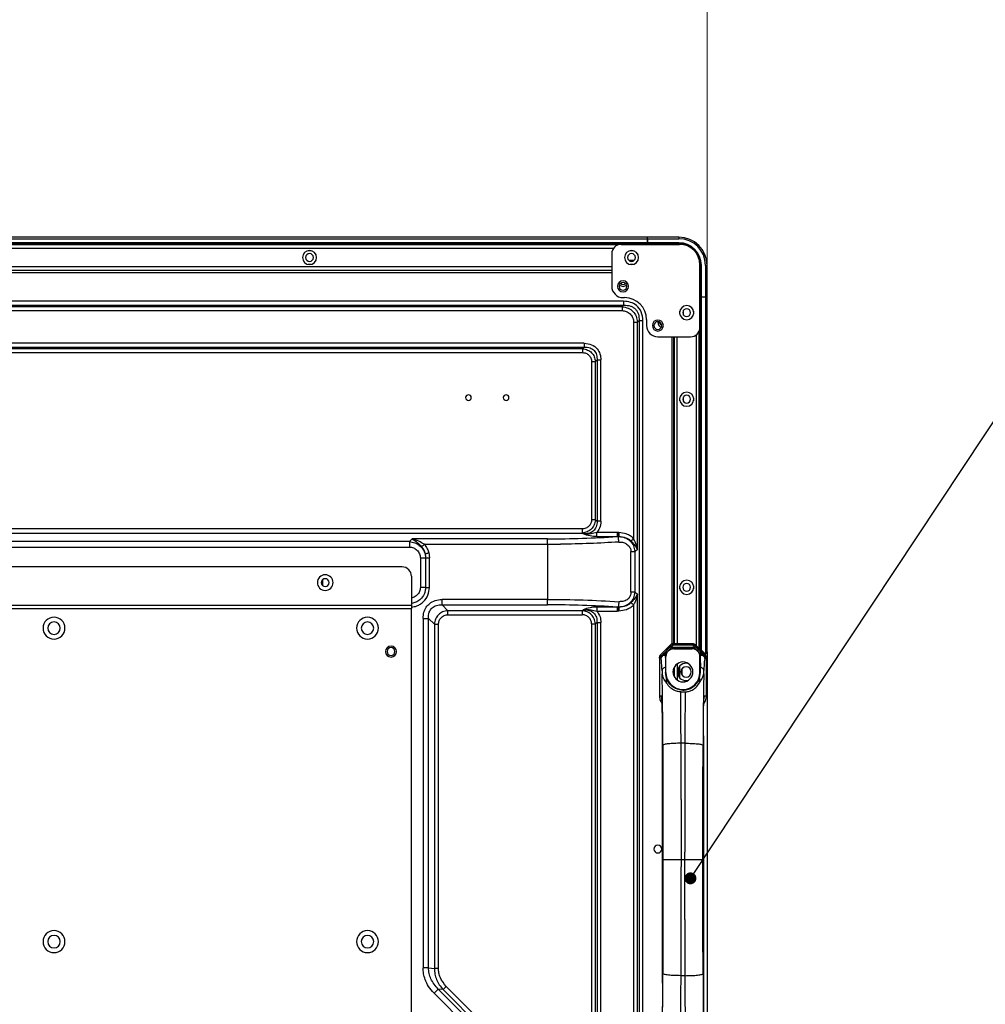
# Model space of a CAD drawing. Header units: millimetres. Extents: x 0 to 1118, y 0 to 864.
# Tile 66 of 254: x 926 to 987, y 432 to 495. Entities that reach past the tile are written whole.
import ezdxf

# ---------------------------------------------------------------- set-up
doc = ezdxf.new("R2010")
doc.units = ezdxf.units.MM
doc.styles.add('SLDTEXTSTYLE0', font='TXT', dxfattribs={"width": 0.75})
doc.dimstyles.new('SLDDIMSTYLE0', dxfattribs={"dimtxt": 4.7625, "dimasz": 3.556, "dimexe": 0, "dimexo": 0.0625, "dimgap": 1.190625, "dimtad": 1, "dimdec": 1, "dimlfac": 5, "dimrnd": 1e-09, "dimzin": 12, "dimdsep": 46, "dimtxsty": 'SLDTEXTSTYLE0', "dimsah": 1, "dimcen": 0.09, "dimadec": 0, "dimazin": 3, "dimtfac": 1, "dimtdec": 1, "dimtofl": 0, "dimtmove": 0, "dimatfit": 3, "dimfxl": 1, "dimfrac": 2, "dimtolj": 1, "dimtzin": 12, "dimarcsym": 0})
doc.dimstyles.new('SLDDIMSTYLE3', dxfattribs={"dimtxt": 0.18, "dimasz": 0.762, "dimexe": 0, "dimexo": 0.0625, "dimgap": 0, "dimtad": 0, "dimtih": 1, "dimtoh": 1, "dimdec": 0, "dimrnd": 1e-09, "dimzin": 0, "dimdsep": 46, "dimtxsty": 'Standard', "dimblk1": 'DOT', "dimblk2": 'DOT', "dimsah": 1, "dimcen": 0.09, "dimadec": 0, "dimazin": 0, "dimtfac": 0.762, "dimtdec": 0, "dimtofl": 0, "dimtmove": 0, "dimatfit": 3, "dimldrblk": 'DOT', "dimfxl": 1, "dimfrac": 2, "dimtolj": 1, "dimtzin": 0, "dimarcsym": 0})

# ---------------------------------------------------------------- blocks, each defined once
blk = doc.blocks.new('_D_15')
at = {"color": 7, "linetype": 'Continuous', "lineweight": 0}
for p, q in [((884.089, 449.757), (884.089, 498.197)), ((969.449, 478.377), (969.449, 498.197)), ((969.449, 497.197), (884.089, 497.197))]:
    blk.add_line(p, q, dxfattribs=at)
at = {"color": 7, "linetype": 'Continuous', "lineweight": 18}
for points in [[(884.089, 497.197), (887.645, 496.816), (887.645, 497.578)], [(969.449, 497.197), (965.893, 497.578), (965.893, 496.816)]]:
    blk.add_solid(points, dxfattribs=at)
at = {"color": 7, "linetype": 'Continuous', "lineweight": 18, "insert": (918.913, 503.336), "char_height": 4.7625, "attachment_point": 1, "style": 'SLDTEXTSTYLE0'}
blk.add_mtext('426.8', dxfattribs=at)
blk = doc.blocks.new('_Dot')
at = {"color": 0, "linetype": 'ByBlock', "lineweight": -2}
blk.add_line((-0.5, 0), (-1, 0), dxfattribs=at)
at = {"color": 0, "linetype": 'ByBlock', "const_width": 0.5}
blk.add_lwpolyline([(-0.25, 0, 1), (0.25, 0, 1)], format="xyb", close=True, dxfattribs=at)

msp = doc.modelspace()

# ---------------------------------------------------------------- linework, layer by layer
at = {"color": 7, "linetype": 'Continuous', "lineweight": 25}
for p, q in [((965.629, 481.197), (722.549, 481.197)), ((965.629, 481.197), (965.629, 481.097)), ((967.649, 481.197), (965.649, 481.197)), ((965.649, 481.097), (965.649, 481.197)), ((967.649, 481.197), (967.649, 481.097)), ((722.549, 481.097), (965.629, 481.097)), ((965.629, 480.834), (722.549, 480.834)), ((722.549, 480.797), (965.629, 480.797)), ((963.754, 480.697), (724.425, 480.697)), ((963.969, 480.737), (967.689, 480.737)), ((965.629, 481.097), (965.629, 480.834)), ((965.629, 480.737), (965.629, 480.797)), ((965.649, 480.757), (965.629, 480.757)), ((965.649, 481.097), (965.649, 480.837)), ((965.649, 481.097), (967.649, 481.097)), ((967.649, 480.837), (965.649, 480.837)), ((965.649, 480.797), (965.649, 480.837)), ((965.649, 480.797), (967.649, 480.797)), ((965.649, 480.797), (965.649, 480.737)), ((967.649, 480.837), (967.649, 480.797)), ((963.369, 480.137), (963.369, 478.057)), ((968.989, 475.437), (968.989, 479.437)), ((969.049, 479.397), (969.049, 477.397)), ((969.049, 479.397), (969.089, 479.397)), ((969.089, 477.397), (969.089, 479.397)), ((969.349, 479.397), (969.349, 477.397)), ((969.349, 479.397), (969.449, 479.397)), ((969.449, 477.397), (969.449, 479.397)), ((724.809, 479.097), (963.369, 479.097)), ((963.369, 479.067), (724.809, 479.067)), ((964.127, 477.103), (724.052, 477.103)), ((724.052, 476.857), (964.127, 476.857)), ((964.026, 476.756), (964.127, 476.857)), ((964.089, 477.337), (964.189, 477.337)), ((964.127, 477.103), (964.127, 476.857)), ((968.989, 477.397), (969.049, 477.397)), ((968.989, 477.377), (969.049, 477.377)), ((969.009, 477.377), (969.009, 477.397)), ((969.089, 477.397), (969.049, 477.397)), ((969.049, 477.377), (969.049, 454.889)), ((969.049, 477.377), (969.089, 477.377)), ((969.089, 477.397), (969.349, 477.397)), ((969.089, 454.849), (969.089, 477.377)), ((969.349, 477.377), (969.089, 477.377)), ((969.449, 477.397), (969.349, 477.397)), ((969.349, 477.377), (969.349, 454.631)), ((969.349, 477.377), (969.449, 477.377)), ((969.449, 454.731), (969.449, 477.377)), ((964.026, 476.756), (908.236, 476.757)), ((909.348, 476.51), (964.026, 476.51)), ((964.026, 476.756), (964.026, 476.51)), ((964.763, 475.773), (965.009, 475.773)), ((964.763, 475.773), (964.763, 461.956)), ((965.11, 475.874), (965.009, 475.773)), ((965.009, 461.262), (965.009, 475.773)), ((965.11, 475.874), (965.356, 475.874)), ((965.589, 475.937), (965.589, 475.557)), ((966.313, 475.807), (966.309, 475.757)), ((966.309, 475.757), (966.429, 475.757)), ((966.429, 475.757), (966.43, 475.775)), ((968.949, 454.933), (968.949, 475.221)), ((961.611, 474.423), (913.618, 474.423)), ((961.611, 474.423), (961.611, 474.177)), ((966.309, 474.837), (968.389, 474.837)), ((967.319, 455.254), (967.319, 474.837)), ((967.349, 474.837), (967.349, 455.254)), ((913.618, 474.177), (961.611, 474.177)), ((961.51, 474.076), (913.793, 474.076)), ((913.793, 473.83), (961.51, 473.83)), ((961.51, 474.076), (961.611, 474.177)), ((961.51, 474.076), (961.51, 473.83)), ((962.083, 473.257), (962.329, 473.257)), ((962.083, 473.257), (962.083, 463.157)), ((962.43, 473.358), (962.329, 473.257)), ((962.329, 463.157), (962.329, 473.257)), ((962.43, 473.358), (962.676, 473.358)), ((962.43, 473.358), (962.43, 463.074)), ((962.676, 463.074), (962.676, 473.358)), ((962.329, 463.157), (962.083, 463.157)), ((962.329, 463.157), (962.43, 463.074)), ((962.676, 463.074), (962.43, 463.074)), ((961.474, 462.58), (924.272, 462.58)), ((961.474, 462.58), (961.474, 462.321)), ((962.41, 462.09), (962.41, 462.349)), ((963.719, 462.349), (962.41, 462.349)), ((963.775, 462.349), (963.719, 462.349)), ((950.466, 461.772), (923.526, 461.772)), ((924.272, 462.321), (961.474, 462.321)), ((950.466, 461.772), (950.639, 461.945)), ((950.466, 461.772), (950.466, 461.426)), ((959.277, 461.945), (950.639, 461.945)), ((961.544, 462.263), (961.474, 462.321)), ((962.41, 462.09), (963.719, 462.09)), ((910.729, 461.426), (950.466, 461.426)), ((951.413, 461.599), (959.277, 461.599)), ((959.277, 461.599), (959.277, 458.088)), ((964.59, 458.544), (964.59, 461.143)), ((964.59, 461.143), (964.865, 461.143)), ((965.009, 461.262), (964.865, 461.143)), ((964.865, 458.544), (964.865, 461.143)), ((951.159, 460.733), (951.487, 460.733)), ((951.159, 460.733), (951.159, 458.842)), ((951.487, 460.733), (951.487, 458.842)), ((951.487, 460.733), (951.733, 460.733)), ((951.733, 458.842), (951.733, 460.733)), ((949.989, 460.157), (900.749, 460.157)), ((944.909, 459.33), (944.909, 458.983)), ((950.589, 459.557), (950.589, 457.713)), ((951.487, 458.842), (951.159, 458.842)), ((951.487, 458.842), (951.733, 458.842)), ((952.544, 457.741), (952.544, 458.088)), ((959.277, 458.088), (952.544, 458.088)), ((964.865, 458.544), (964.59, 458.544)), ((964.865, 458.544), (965.009, 458.425)), ((965.009, 419.976), (965.009, 458.425)), ((900.149, 457.713), (950.589, 457.713)), ((900.149, 457.513), (950.589, 457.513)), ((950.589, 457.713), (950.589, 457.513)), ((950.589, 422.667), (950.589, 457.513)), ((952.544, 457.741), (952.919, 457.366)), ((952.544, 457.741), (959.277, 457.741)), ((961.474, 457.366), (952.919, 457.366)), ((952.919, 457.106), (952.919, 457.366)), ((961.474, 457.366), (961.544, 457.424)), ((961.474, 457.366), (961.474, 457.106)), ((963.719, 457.597), (962.41, 457.597)), ((962.41, 457.597), (962.41, 457.337)), ((962.41, 457.337), (963.719, 457.337)), ((963.775, 457.595), (963.719, 457.597)), ((963.775, 457.337), (963.719, 457.337)), ((964.763, 457.73), (964.763, 421.095)), ((951.332, 456.875), (951.678, 456.875)), ((951.332, 456.875), (951.332, 434.58)), ((952.053, 456.5), (951.678, 456.875)), ((951.678, 434.58), (951.678, 456.875)), ((952.919, 457.106), (961.474, 457.106)), ((952.053, 456.5), (952.053, 434.539)), ((952.053, 456.5), (952.313, 456.5)), ((952.313, 434.539), (952.313, 456.5)), ((962.083, 456.53), (962.329, 456.53)), ((962.083, 456.53), (962.083, 425.54)), ((962.43, 456.613), (962.329, 456.53)), ((962.329, 425.54), (962.329, 456.53)), ((962.43, 456.613), (962.676, 456.613)), ((962.43, 456.613), (962.43, 425.365)), ((962.676, 425.365), (962.676, 456.613)), ((967.147, 455.211), (966.46, 454.523)), ((967.137, 455.2), (966.461, 454.524)), ((967.057, 455.02), (966.715, 454.665)), ((967.014, 454.84), (967.184, 455.017)), ((967.137, 455.2), (967.164, 455.136)), ((968.635, 455.017), (967.184, 455.017)), ((967.291, 455.189), (967.264, 455.253)), ((968.534, 455.254), (967.285, 455.254)), ((968.534, 455.254), (967.285, 455.254)), ((967.291, 455.189), (968.528, 455.189)), ((967.325, 454.946), (967.325, 454.938)), ((968.493, 454.946), (967.325, 454.946)), ((967.325, 454.938), (968.493, 454.938)), ((968.493, 454.938), (968.493, 454.946)), ((968.555, 455.253), (968.528, 455.189)), ((968.635, 455.017), (968.805, 454.84)), ((968.655, 455.136), (968.682, 455.2)), ((969.359, 454.523), (968.672, 455.211)), ((969.358, 454.524), (968.682, 455.2)), ((969.104, 454.665), (968.762, 455.02)), ((969.049, 454.889), (969.049, 454.833)), ((969.279, 454.66), (969.089, 454.849)), ((966.407, 454.398), (966.492, 454.363)), ((966.407, 454.336), (966.407, 451.934)), ((966.407, 454.336), (966.407, 451.934)), ((966.544, 454.49), (966.461, 454.524)), ((966.497, 454.319), (966.52, 454.284)), ((966.757, 454.579), (966.751, 454.605)), ((966.78, 454.544), (966.757, 454.579)), ((966.834, 454.579), (966.757, 454.579)), ((966.78, 454.544), (966.805, 454.38)), ((966.78, 454.544), (966.821, 454.544)), ((966.805, 454.38), (966.806, 454.438)), ((966.821, 454.544), (966.806, 454.438)), ((966.825, 454.438), (966.806, 454.438)), ((966.825, 453.428), (966.825, 454.438)), ((966.842, 454.662), (966.909, 454.732)), ((966.842, 454.662), (966.868, 454.662)), ((968.91, 454.732), (968.977, 454.662)), ((968.951, 454.662), (968.977, 454.662)), ((969.062, 454.579), (968.985, 454.579)), ((968.993, 453.428), (968.993, 454.438)), ((969.013, 454.438), (968.993, 454.438)), ((968.998, 454.544), (969.013, 454.438)), ((968.998, 454.544), (969.039, 454.544)), ((969.013, 454.438), (969.014, 454.38)), ((969.039, 454.544), (969.014, 454.38)), ((969.062, 454.579), (969.039, 454.544)), ((969.068, 454.605), (969.062, 454.579)), ((969.358, 454.524), (969.275, 454.49)), ((969.299, 454.284), (969.322, 454.319)), ((969.327, 454.363), (969.412, 454.398)), ((969.412, 451.934), (969.412, 454.336)), ((969.412, 451.934), (969.412, 454.336)), ((969.412, 454.336), (969.412, 454.336)), ((969.449, 454.731), (969.449, 428.257)), ((966.576, 453.538), (966.582, 453.344)), ((966.798, 453.744), (966.796, 453.428)), ((967.319, 453.222), (967.319, 453.691)), ((967.349, 453.756), (967.349, 453.157)), ((967.609, 453.686), (967.609, 453.227)), ((967.849, 453.66), (967.849, 453.253)), ((968.261, 453.985), (968.109, 454.007)), ((969.023, 453.428), (969.021, 453.744)), ((969.237, 453.344), (969.243, 453.538)), ((966.86, 453.045), (966.796, 453.428)), ((966.796, 453.428), (966.825, 453.428)), ((966.871, 452.741), (966.86, 453.045)), ((968.109, 452.907), (968.261, 452.928)), ((968.959, 453.045), (968.948, 452.741)), ((968.959, 453.045), (969.023, 453.428)), ((968.993, 453.428), (969.023, 453.428)), ((967.909, 452.294), (967.909, 452.332)), ((966.407, 451.934), (966.542, 451.934)), ((967.767, 452.189), (968.052, 452.189)), ((969.277, 451.934), (969.412, 451.934)), ((968.032, 448.908), (967.787, 448.908)), ((967.796, 445.316), (967.796, 443.353)), ((967.796, 443.353), (967.796, 442.765)), ((967.796, 442.765), (967.796, 442.504)), ((967.796, 442.504), (967.796, 441.494)), ((968.023, 441.494), (968.023, 441.96)), ((967.796, 441.494), (967.796, 441.028)), ((967.796, 441.494), (968.023, 441.494)), ((968.023, 440.484), (968.023, 441.494)), ((968.023, 440.223), (968.023, 440.484)), ((968.023, 439.636), (968.023, 440.223)), ((968.023, 437.674), (968.023, 439.636)), ((951.678, 434.58), (951.332, 434.58)), ((951.678, 434.58), (952.053, 434.539)), ((952.313, 434.539), (952.053, 434.539)), ((968.032, 434.08), (967.787, 434.08)), ((952.034, 432.961), (952.3, 433.227)), ((959.277, 425.719), (952.034, 432.961)), ((952.611, 433.193), (952.3, 433.227)), ((959.543, 425.985), (952.3, 433.227)), ((960.731, 425.073), (952.611, 433.193)), ((952.612, 433.193), (952.811, 433.393)), ((952.811, 433.393), (960.931, 425.272))]:
    msp.add_line(p, q, dxfattribs=at)
at = {"color": 8, "linetype": 'Continuous', "lineweight": 25}
for p, q in [((963.969, 480.737), (724.209, 480.737)), ((967.632, 480.797), (967.632, 480.737)), ((724.689, 480.497), (963.489, 480.497)), ((943.995, 480.337), (944.184, 480.337)), ((964.535, 480.337), (964.724, 480.337)), ((963.369, 479.297), (724.809, 479.297)), ((944.184, 479.457), (943.995, 479.457)), ((964.779, 479.697), (964.479, 479.697)), ((964.724, 479.457), (964.535, 479.457)), ((968.989, 479.38), (969.049, 479.38)), ((724.809, 478.947), (963.369, 478.947)), ((967.709, 476.282), (967.709, 476.471)), ((967.949, 476.227), (967.949, 476.527)), ((968.589, 476.471), (968.589, 476.282)), ((965.11, 475.874), (965.11, 347.657)), ((965.356, 347.657), (965.356, 475.874)), ((968.749, 474.957), (968.749, 455.133)), ((968.989, 475.437), (968.989, 454.893)), ((967.199, 474.837), (967.199, 455.24)), ((967.552, 455.254), (967.55, 474.837)), ((967.709, 470.762), (967.709, 470.951)), ((967.949, 470.707), (967.949, 471.007)), ((968.589, 470.951), (968.589, 470.762)), ((967.709, 458.762), (967.709, 458.951)), ((968.589, 458.951), (968.589, 458.762)), ((966.407, 454.336), (966.407, 454.336)), ((966.715, 454.665), (966.684, 454.632)), ((969.104, 454.665), (969.135, 454.632)), ((967.552, 453.457), (967.552, 453.966)), ((967.709, 453.079), (967.709, 453.834)), ((967.552, 452.945), (967.552, 453.457)), ((966.547, 451.845), (966.542, 451.934)), ((969.277, 451.934), (969.273, 451.855))]:
    msp.add_line(p, q, dxfattribs=at)
at = {"color": 7, "linetype": 'Continuous', "lineweight": 25, "flags": 128}
for points in [[(966.596, 441.494), (966.597, 442.48), (966.598, 443.466), (966.599, 444.452), (966.601, 445.437), (966.602, 446.423), (966.603, 447.409), (966.604, 448.394), (966.606, 449.379)], [(969.213, 449.38), (969.215, 448.394), (969.216, 447.409), (969.217, 446.423), (969.218, 445.438), (969.22, 444.452), (969.221, 443.466), (969.222, 442.48), (969.223, 441.494)], [(966.628, 448.786), (966.63, 447.878), (966.632, 446.968), (966.634, 446.057), (966.635, 445.145), (966.636, 444.233), (966.637, 443.32), (966.637, 442.407), (966.637, 441.494)], [(969.182, 441.494), (969.182, 442.407), (969.182, 443.32), (969.183, 444.233), (969.184, 445.145), (969.185, 446.057), (969.187, 446.968), (969.189, 447.878), (969.191, 448.786)], [(966.606, 433.608), (966.604, 434.593), (966.603, 435.579), (966.602, 436.564), (966.601, 437.55), (966.599, 438.536), (966.598, 439.522), (966.597, 440.508), (966.596, 441.494)], [(966.637, 441.494), (966.637, 440.581), (966.637, 439.668), (966.636, 438.755), (966.635, 437.843), (966.634, 436.931), (966.632, 436.02), (966.63, 435.11), (966.628, 434.201)], [(969.191, 434.201), (969.189, 435.11), (969.187, 436.02), (969.185, 436.931), (969.184, 437.843), (969.183, 438.755), (969.182, 439.668), (969.182, 440.581), (969.182, 441.494)], [(969.223, 441.494), (969.222, 440.508), (969.221, 439.522), (969.22, 438.536), (969.218, 437.55), (969.217, 436.564), (969.216, 435.579), (969.215, 434.593), (969.213, 433.608)]]:
    msp.add_lwpolyline(points, dxfattribs=at)
at = {"color": 7, "linetype": 'Continuous', "lineweight": 25}
for centre, radius, start, end in [((967.649, 479.397), 1.8, 0, 90), ((963.969, 480.137), 0.6, 90, 180), ((966.249, 480.497), 0.3, 90, 126.86992), ((967.649, 479.397), 1.7, 0, 90), ((967.649, 479.397), 1.44, 0, 90), ((967.649, 479.397), 1.4, 0, 90), ((967.689, 479.437), 1.3, 0, 90), ((944.089, 479.897), 0.45, 0, 180), ((944.089, 479.897), 0.25, 0, 180), ((964.629, 479.897), 0.45, 0, 180), ((964.629, 479.897), 0.25, 0, 180), ((944.089, 479.897), 0.45, 180, 0), ((944.089, 479.897), 0.25, 180, 0), ((964.629, 479.897), 0.45, 180, 0), ((964.629, 479.897), 0.25, 180, 0), ((964.089, 478.057), 0.72, 180, 270), ((964.089, 478.057), 0.35, 0, 180), ((964.089, 478.057), 0.35, 180, 0), ((964.089, 478.057), 0.25, 0, 180), ((964.089, 478.057), 0.25, 180, 0), ((964.089, 478.377), 0.32, 224.01317, 315.98683), ((964.089, 478.377), 0.2, 218.62505, 321.37495), ((968.749, 477.997), 0.3, 323.1301, 0), ((964.189, 475.937), 1.4, 0, 90), ((968.149, 476.377), 0.45, 0, 180), ((968.149, 476.377), 0.45, 180, 0), ((968.149, 476.377), 0.25, 0, 180), ((968.149, 476.377), 0.25, 180, 0), ((966.309, 475.557), 0.72, 180, 270), ((966.309, 475.557), 0.35, 0, 180), ((966.309, 475.557), 0.35, 180, 0), ((966.309, 475.557), 0.25, 0, 180), ((966.309, 475.557), 0.25, 180, 0), ((966.629, 475.757), 0.32, 180, 252.99443), ((966.629, 475.757), 0.2, 180, 249.41289), ((968.389, 475.437), 0.6, 270, 0), ((954.229, 470.957), 0.18, 0, 180), ((956.629, 470.957), 0.18, 0, 180), ((968.149, 470.857), 0.45, 90, 270), ((968.149, 470.857), 0.45, 270, 90), ((954.229, 470.957), 0.18, 180, 0), ((956.629, 470.957), 0.18, 180, 0), ((968.149, 470.857), 0.25, 0, 180), ((968.149, 470.857), 0.25, 180, 0), ((959.28, 530.285), 68.339, 269.99719, 273.72458), ((949.989, 459.557), 0.6, 0, 90), ((945.089, 459.157), 0.5, 0, 180), ((945.089, 459.157), 0.25, 0, 180), ((968.149, 458.857), 0.45, 90, 270), ((968.149, 458.857), 0.45, 270, 90), ((945.089, 459.157), 0.5, 180, 0), ((945.089, 459.157), 0.25, 180, 0), ((968.149, 458.857), 0.25, 0, 180), ((968.149, 458.857), 0.25, 180, 0), ((959.281, 389.42), 68.321, 86.27498, 90.00332), ((927.789, 456.253), 0.7, 0, 180), ((947.789, 456.253), 0.7, 0, 180), ((927.789, 456.253), 0.7, 180, 0), ((927.789, 456.253), 0.4, 0, 180), ((927.789, 456.253), 0.4, 180, 0), ((947.789, 456.253), 0.7, 180, 0), ((947.789, 456.253), 0.4, 0, 180), ((947.789, 456.253), 0.4, 180, 0), ((949.289, 454.757), 0.35, 0, 180), ((949.289, 454.757), 0.25, 0, 180), ((967.325, 454.438), 0.5, 90, 180), ((967.119, 454.923), 0.115, 55.40828, 122.4983), ((967.291, 455.008), 0.18, 90.01731, 135.00075), ((968.493, 454.438), 0.5, 0, 90), ((968.528, 455.008), 0.18, 44.99925, 89.98269), ((968.7, 454.923), 0.115, 57.50169, 124.5917), ((949.289, 454.757), 0.35, 180, 0), ((949.289, 454.757), 0.25, 180, 0), ((966.672, 454.363), 0.18, 135.01683, 179.98279), ((966.757, 454.319), 0.26, 90.05624, 179.92069), ((957.421, 453.341), 9.157, 1.23357, 5.46058), ((966.777, 454.568), 0.115, 55.40801, 122.49939), ((969.042, 454.568), 0.115, 57.50144, 124.59104), ((969.062, 454.319), 0.26, 0.07929, 89.94376), ((969.349, 454.731), 0.1, 225, 270), ((967.909, 453.457), 0.635, 90, 270), ((968.109, 453.457), 0.55, 90, 180), ((968.109, 453.457), 0.33, 0, 180), ((967.909, 453.457), 0.635, 270, 90), ((987.711, 452.928), 18.478, 176.80232, 178.10568), ((675.541, 448.164), 291.087, 0.12256, 1.01961), ((967.921, 453.428), 1.096, 180, 269.37266), ((968.109, 453.457), 0.55, 180, 270), ((968.109, 453.457), 0.33, 180, 0), ((967.897, 453.428), 1.096, 270.62734, 0), ((1260.278, 448.164), 291.087, 178.98039, 179.87744), ((966.407, 451.967), 0.0333, 269.94581, 270.01653), ((969.412, 451.935), 0.00165, 269.836, 271.24821), ((966.309, 442.157), 0.25, 0, 180), ((966.309, 442.157), 0.25, 180, 0), ((927.789, 436.253), 0.7, 0, 180), ((927.789, 436.253), 0.4, 0, 180), ((947.789, 436.253), 0.7, 0, 180), ((947.789, 436.253), 0.4, 0, 180), ((927.789, 436.253), 0.7, 180, 0), ((927.789, 436.253), 0.4, 180, 0), ((947.789, 436.253), 0.7, 180, 0), ((947.789, 436.253), 0.4, 180, 0), ((675.541, 434.824), 291.087, 358.98039, 359.87744), ((1260.278, 434.824), 291.087, 180.12256, 181.01961)]:
    msp.add_arc(centre, radius, start, end, dxfattribs=at)
at = {"color": 8, "linetype": 'Continuous', "lineweight": 25}
for centre, radius, start, end in [((966.229, 454.183), 0.309, 5.56791, 19.16084), ((971.075, 453.921), 1.813, 168.43716, 178.8091)]:
    msp.add_arc(centre, radius, start, end, dxfattribs=at)
at = {"color": 7, "linetype": 'Continuous', "lineweight": 25}
for points in [[(965.629, 480.834), (965.629, 480.829), (965.629, 480.819), (965.629, 480.807), (965.629, 480.798), (965.629, 480.797), (965.629, 480.797)], [(963.719, 462.349), (963.719, 462.323), (963.719, 462.271), (963.719, 462.198), (963.719, 462.134), (963.719, 462.104), (963.719, 462.09)], [(963.775, 462.091), (963.775, 462.106), (963.775, 462.136), (963.775, 462.199), (963.775, 462.272), (963.775, 462.323), (963.775, 462.349)], [(959.277, 461.599), (959.277, 461.634), (959.277, 461.704), (959.277, 461.801), (959.277, 461.886), (959.277, 461.926), (959.277, 461.945)], [(963.819, 461.746), (963.817, 461.781), (963.812, 461.85), (963.801, 461.947), (963.788, 462.032), (963.779, 462.071), (963.775, 462.091)], [(959.277, 457.741), (959.277, 457.761), (959.277, 457.8), (959.277, 457.886), (959.277, 457.983), (959.277, 458.053), (959.277, 458.088)], [(963.819, 457.94), (963.817, 457.905), (963.812, 457.836), (963.801, 457.739), (963.788, 457.655), (963.779, 457.615), (963.775, 457.595)], [(963.719, 457.597), (963.719, 457.582), (963.719, 457.552), (963.719, 457.489), (963.719, 457.416), (963.719, 457.363), (963.719, 457.337)], [(963.775, 457.337), (963.775, 457.363), (963.775, 457.415), (963.775, 457.487), (963.775, 457.551), (963.775, 457.58), (963.775, 457.595)], [(966.52, 454.284), (966.524, 454.318), (966.532, 454.386), (966.592, 454.472), (966.678, 454.532), (966.746, 454.54), (966.78, 454.544)], [(969.039, 454.544), (969.073, 454.54), (969.141, 454.532), (969.227, 454.472), (969.287, 454.386), (969.295, 454.318), (969.299, 454.284)], [(969.275, 454.49), (969.282, 454.481), (969.298, 454.463), (969.315, 454.432), (969.325, 454.398), (969.327, 454.374), (969.327, 454.363)], [(966.798, 453.744), (966.768, 453.737), (966.709, 453.725), (966.637, 453.676), (966.586, 453.612), (966.579, 453.563), (966.576, 453.538)], [(969.243, 453.538), (969.24, 453.563), (969.233, 453.612), (969.182, 453.676), (969.11, 453.725), (969.051, 453.737), (969.021, 453.744)], [(967.787, 448.908), (967.638, 448.906), (967.339, 448.901), (966.96, 448.873), (966.69, 448.833), (966.648, 448.802), (966.628, 448.786)], [(968.032, 448.908), (968.181, 448.906), (968.48, 448.901), (968.859, 448.873), (969.129, 448.833), (969.171, 448.802), (969.191, 448.786)], [(967.787, 434.08), (967.638, 434.082), (967.339, 434.086), (966.96, 434.115), (966.69, 434.154), (966.648, 434.186), (966.628, 434.202)], [(968.032, 434.08), (968.181, 434.082), (968.48, 434.086), (968.859, 434.115), (969.129, 434.154), (969.171, 434.186), (969.191, 434.202)]]:
    msp.add_open_spline(points, degree=3, dxfattribs=at)
for points, knots in [([(965.356, 475.874), (965.337, 476.062), (965.302, 476.425), (964.985, 476.84), (964.569, 477.068), (964.278, 477.091), (964.127, 477.103)], [0, 0, 0, 0, 0.286679, 0.553825, 0.767864, 1, 1, 1, 1]), ([(964.127, 476.857), (964.277, 476.852), (964.493, 476.845), (964.743, 476.722), (964.888, 476.603), (964.997, 476.452), (965.101, 476.213), (965.106, 476.011), (965.11, 475.874)], [0, 0, 0, 0, 0.277204, 0.39975, 0.515841, 0.626195, 0.745464, 1, 1, 1, 1]), ([(964.026, 476.756), (964.16, 476.735), (964.416, 476.694), (964.733, 476.467), (964.95, 476.151), (964.989, 475.902), (965.009, 475.773)], [0, 0, 0, 0, 0.26474, 0.5066949, 0.7456737, 1, 1, 1, 1]), ([(964.026, 476.51), (964.117, 476.5), (964.304, 476.478), (964.548, 476.312), (964.69, 476.109), (964.755, 475.921), (964.76, 475.823), (964.763, 475.773)], [0, 0, 0, 0, 0.237016, 0.486405, 0.742743, 0.87128, 1, 1, 1, 1]), ([(961.611, 474.423), (961.774, 474.407), (962.088, 474.376), (962.449, 474.101), (962.645, 473.741), (962.665, 473.489), (962.676, 473.358)], [0, 0, 0, 0, 0.287051, 0.554252, 0.768262, 1, 1, 1, 1]), ([(961.51, 474.076), (961.62, 474.057), (961.831, 474.02), (962.093, 473.831), (962.275, 473.57), (962.31, 473.364), (962.329, 473.257)], [0, 0, 0, 0, 0.2627106, 0.506382, 0.7440741, 1, 1, 1, 1]), ([(961.51, 473.83), (961.582, 473.823), (961.728, 473.807), (961.915, 473.672), (962.029, 473.518), (962.077, 473.371), (962.081, 473.295), (962.083, 473.257)], [0, 0, 0, 0, 0.239431, 0.486322, 0.746278, 0.871286, 1, 1, 1, 1]), ([(961.611, 474.177), (961.677, 474.178), (961.804, 474.18), (961.982, 474.138), (962.135, 474.065), (962.256, 473.963), (962.344, 473.836), (962.426, 473.636), (962.428, 473.471), (962.43, 473.358)], [0, 0, 0, 0, 0.148512, 0.283027, 0.406807, 0.524016, 0.632466, 0.750246, 1, 1, 1, 1]), ([(962.329, 463.157), (962.31, 463.046), (962.274, 462.831), (962.078, 462.563), (961.803, 462.375), (961.586, 462.339), (961.474, 462.321)], [0, 0, 0, 0, 0.255517, 0.496803, 0.739426, 1, 1, 1, 1]), ([(962.083, 463.157), (962.081, 463.121), (962.077, 463.048), (962.03, 462.908), (961.92, 462.748), (961.753, 462.639), (961.598, 462.588), (961.515, 462.583), (961.474, 462.58)], [0, 0, 0, 0, 0.116998, 0.233759, 0.475762, 0.731315, 0.865712, 1, 1, 1, 1]), ([(962.43, 463.074), (962.43, 463.009), (962.43, 462.885), (962.382, 462.709), (962.302, 462.559), (962.192, 462.439), (962.056, 462.351), (961.842, 462.267), (961.665, 462.265), (961.544, 462.263)], [0, 0, 0, 0, 0.140266, 0.269218, 0.390154, 0.507051, 0.6178, 0.73905, 1, 1, 1, 1]), ([(962.676, 463.074), (962.662, 462.917), (962.638, 462.649), (962.477, 462.437), (962.41, 462.349)], [0, 0, 0, 0, 0.586217, 1, 1, 1, 1]), ([(962.41, 462.349), (962.292, 462.315), (962.006, 462.232), (961.715, 462.251), (961.544, 462.263)], [0, 0, 0, 0, 0.412582, 1, 1, 1, 1]), ([(963.826, 462.349), (963.816, 462.349), (963.799, 462.349), (963.782, 462.349), (963.775, 462.349)], [0, 0, 0, 0, 0.55827, 1, 1, 1, 1]), ([(963.826, 462.349), (963.825, 462.323), (963.823, 462.272), (963.821, 462.199), (963.819, 462.136), (963.818, 462.106), (963.818, 462.091)], [0, 0, 0, 0, 0.245804, 0.5, 0.754196, 1, 1, 1, 1]), ([(964.763, 461.956), (964.696, 462.019), (964.558, 462.147), (964.24, 462.301), (963.985, 462.33), (963.826, 462.349)], [0, 0, 0, 0, 0.264517, 0.540841, 1, 1, 1, 1]), ([(950.466, 461.772), (950.58, 461.755), (950.805, 461.721), (951.1, 461.546), (951.334, 461.303), (951.415, 461.098), (951.456, 460.996)], [0, 0, 0, 0, 0.258275, 0.508575, 0.754531, 1, 1, 1, 1]), ([(950.639, 461.945), (950.747, 461.879), (950.951, 461.754), (951.148, 461.543), (951.24, 461.443)], [0, 0, 0, 0, 0.529023, 1, 1, 1, 1]), ([(951.413, 461.599), (951.293, 461.67), (951.04, 461.82), (950.778, 461.902), (950.639, 461.945)], [0, 0, 0, 0, 0.471824, 1, 1, 1, 1]), ([(963.819, 461.746), (963.205, 461.71), (961.97, 461.639), (960.728, 461.615), (960.104, 461.604)], [0, 0, 0, 0, 0.498033, 1, 1, 1, 1]), ([(962.41, 462.09), (962.265, 462.1), (961.949, 462.122), (961.686, 462.213), (961.544, 462.263)], [0, 0, 0, 0, 0.458921, 1, 1, 1, 1]), ([(963.775, 462.091), (963.765, 462.091), (963.747, 462.09), (963.729, 462.09), (963.719, 462.09)], [0, 0, 0, 0, 0.500015, 1, 1, 1, 1]), ([(963.818, 462.091), (963.81, 462.091), (963.795, 462.091), (963.781, 462.091), (963.775, 462.091)], [0, 0, 0, 0, 0.559651, 1, 1, 1, 1]), ([(963.818, 462.091), (963.973, 462.08), (964.197, 462.065), (964.457, 461.936), (964.554, 461.847), (964.601, 461.805)], [0, 0, 0, 0, 0.54021, 0.779767, 1, 1, 1, 1]), ([(964.865, 461.143), (964.842, 461.268), (964.797, 461.514), (964.561, 461.819), (964.225, 462.032), (963.959, 462.071), (963.818, 462.091)], [0, 0, 0, 0, 0.245239, 0.482893, 0.725598, 1, 1, 1, 1]), ([(963.819, 461.746), (963.922, 461.741), (964.122, 461.733), (964.341, 461.612), (964.472, 461.484), (964.54, 461.377), (964.583, 461.261), (964.588, 461.182), (964.59, 461.143)], [0, 0, 0, 0, 0.281511, 0.545684, 0.666423, 0.783637, 0.891821, 1, 1, 1, 1]), ([(964.763, 461.956), (964.748, 461.942), (964.718, 461.914), (964.674, 461.873), (964.633, 461.835), (964.611, 461.815), (964.601, 461.805)], [0, 0, 0, 0, 0.247258, 0.5, 0.752742, 1, 1, 1, 1]), ([(964.601, 461.805), (964.68, 461.719), (964.845, 461.54), (964.953, 461.357), (965.009, 461.262)], [0, 0, 0, 0, 0.478506, 1, 1, 1, 1]), ([(965.009, 461.262), (964.986, 461.352), (964.944, 461.515), (964.857, 461.747), (964.794, 461.887), (964.763, 461.956)], [0, 0, 0, 0, 0.387258, 0.697152, 1, 1, 1, 1]), ([(950.466, 461.426), (950.551, 461.416), (950.727, 461.395), (950.957, 461.238), (951.091, 461.047), (951.151, 460.871), (951.156, 460.779), (951.159, 460.733)], [0, 0, 0, 0, 0.2360202, 0.4873103, 0.7449308, 0.8722907, 1, 1, 1, 1]), ([(951.24, 461.443), (951.251, 461.453), (951.274, 461.473), (951.317, 461.512), (951.363, 461.554), (951.396, 461.584), (951.413, 461.599)], [0, 0, 0, 0, 0.246904, 0.5, 0.753096, 1, 1, 1, 1]), ([(951.24, 461.443), (951.29, 461.378), (951.393, 461.244), (951.435, 461.081), (951.456, 460.996)], [0, 0, 0, 0, 0.483161, 1, 1, 1, 1]), ([(951.413, 461.599), (951.482, 461.509), (951.61, 461.344), (951.669, 461.145), (951.696, 461.054)], [0, 0, 0, 0, 0.543829, 1, 1, 1, 1]), ([(959.277, 461.599), (959.372, 461.599), (959.561, 461.6), (959.749, 461.6), (959.843, 461.6)], [0, 0, 0, 0, 0.503075, 1, 1, 1, 1]), ([(959.843, 461.6), (959.885, 461.601), (959.972, 461.602), (960.059, 461.603), (960.104, 461.604)], [0, 0, 0, 0, 0.485499, 1, 1, 1, 1]), ([(951.456, 460.996), (951.467, 460.999), (951.496, 461.006), (951.557, 461.02), (951.629, 461.038), (951.675, 461.049), (951.696, 461.054)], [0, 0, 0, 0, 0.191628, 0.499937, 0.784563, 1, 1, 1, 1]), ([(951.456, 460.996), (951.46, 460.981), (951.466, 460.954), (951.474, 460.905), (951.484, 460.833), (951.486, 460.772), (951.487, 460.733)], [0, 0, 0, 0, 0.174525, 0.311993, 0.55816, 1, 1, 1, 1]), ([(951.696, 461.054), (951.707, 460.994), (951.725, 460.909), (951.732, 460.801), (951.733, 460.754), (951.733, 460.733)], [0, 0, 0, 0, 0.56048, 0.80674, 1, 1, 1, 1]), ([(951.159, 458.842), (951.156, 458.799), (951.151, 458.712), (951.092, 458.54), (950.952, 458.346), (950.757, 458.212), (950.626, 458.176), (950.589, 458.165)], [0, 0, 0, 0, 0.137756, 0.27578, 0.568253, 0.881435, 1, 1, 1, 1]), ([(951.332, 456.875), (951.342, 457.007), (951.36, 457.255), (951.515, 457.585), (951.758, 457.853), (952.11, 458.051), (952.394, 458.075), (952.544, 458.088)], [0, 0, 0, 0, 0.205434, 0.386618, 0.558302, 0.766683, 1, 1, 1, 1]), ([(959.277, 458.088), (960.036, 458.081), (961.555, 458.069), (963.064, 457.983), (963.819, 457.94)], [0, 0, 0, 0, 0.499724, 1, 1, 1, 1]), ([(963.818, 457.595), (963.963, 457.617), (964.236, 457.657), (964.572, 457.878), (964.8, 458.183), (964.843, 458.422), (964.865, 458.544)], [0, 0, 0, 0, 0.2816292, 0.5309566, 0.7613245, 1, 1, 1, 1]), ([(964.59, 458.544), (964.583, 458.465), (964.572, 458.345), (964.491, 458.199), (964.402, 458.099), (964.284, 458.019), (964.09, 457.943), (963.93, 457.941), (963.819, 457.94)], [0, 0, 0, 0, 0.209124, 0.322183, 0.44231, 0.568904, 0.704743, 1, 1, 1, 1]), ([(965.009, 458.425), (964.953, 458.329), (964.845, 458.146), (964.68, 457.967), (964.601, 457.882)], [0, 0, 0, 0, 0.5219855, 1, 1, 1, 1]), ([(965.009, 458.425), (964.986, 458.334), (964.944, 458.172), (964.857, 457.94), (964.794, 457.799), (964.763, 457.73)], [0, 0, 0, 0, 0.386618, 0.697006, 1, 1, 1, 1]), ([(951.678, 456.875), (951.677, 456.944), (951.674, 457.075), (951.717, 457.261), (951.793, 457.42), (951.9, 457.549), (952.033, 457.645), (952.245, 457.737), (952.423, 457.739), (952.544, 457.741)], [0, 0, 0, 0, 0.145543, 0.278186, 0.400779, 0.516909, 0.627002, 0.745391, 1, 1, 1, 1]), ([(952.919, 457.366), (952.804, 457.347), (952.58, 457.31), (952.302, 457.112), (952.108, 456.834), (952.072, 456.614), (952.053, 456.5)], [0, 0, 0, 0, 0.260655, 0.50353, 0.743623, 1, 1, 1, 1]), ([(962.329, 456.53), (962.31, 456.641), (962.273, 456.856), (962.078, 457.123), (961.804, 457.311), (961.587, 457.347), (961.474, 457.366)], [0, 0, 0, 0, 0.2569257, 0.4968748, 0.7380242, 1, 1, 1, 1]), ([(962.41, 457.597), (962.265, 457.587), (961.948, 457.564), (961.686, 457.473), (961.544, 457.424)], [0, 0, 0, 0, 0.46018, 1, 1, 1, 1]), ([(961.544, 457.424), (961.715, 457.435), (962.006, 457.455), (962.292, 457.371), (962.41, 457.337)], [0, 0, 0, 0, 0.587806, 1, 1, 1, 1]), ([(961.544, 457.424), (961.677, 457.421), (961.868, 457.417), (962.092, 457.317), (962.223, 457.22), (962.323, 457.096), (962.42, 456.897), (962.426, 456.728), (962.43, 456.613)], [0, 0, 0, 0, 0.285724, 0.410581, 0.526984, 0.637308, 0.753333, 1, 1, 1, 1]), ([(962.41, 457.337), (962.494, 457.22), (962.649, 457.002), (962.667, 456.736), (962.676, 456.613)], [0, 0, 0, 0, 0.535765, 1, 1, 1, 1]), ([(963.775, 457.595), (963.775, 457.595), (963.775, 457.595), (963.775, 457.595), (963.775, 457.595), (963.775, 457.595), (963.775, 457.595), (963.776, 457.595), (963.777, 457.595), (963.779, 457.595), (963.783, 457.595), (963.79, 457.595), (963.801, 457.595), (963.811, 457.595), (963.818, 457.595)], [0, 0, 0, 0, 0.001701, 0.003037, 0.005424, 0.009685, 0.017295, 0.030883, 0.055147, 0.098469, 0.175817, 0.313898, 0.56035, 1, 1, 1, 1]), ([(963.826, 457.338), (963.816, 457.338), (963.799, 457.337), (963.782, 457.337), (963.775, 457.337)], [0, 0, 0, 0, 0.558105, 1, 1, 1, 1]), ([(964.601, 457.882), (964.553, 457.838), (964.453, 457.748), (964.192, 457.621), (963.97, 457.605), (963.818, 457.595)], [0, 0, 0, 0, 0.226878, 0.468407, 1, 1, 1, 1]), ([(963.818, 457.595), (963.818, 457.58), (963.819, 457.551), (963.821, 457.487), (963.823, 457.415), (963.825, 457.363), (963.826, 457.338)], [0, 0, 0, 0, 0.245804, 0.5, 0.754196, 1, 1, 1, 1]), ([(964.763, 457.73), (964.697, 457.669), (964.561, 457.542), (964.245, 457.386), (963.987, 457.357), (963.826, 457.338)], [0, 0, 0, 0, 0.25863, 0.534082, 1, 1, 1, 1]), ([(964.601, 457.882), (964.611, 457.872), (964.633, 457.851), (964.674, 457.814), (964.718, 457.773), (964.748, 457.744), (964.763, 457.73)], [0, 0, 0, 0, 0.247258, 0.5, 0.752742, 1, 1, 1, 1]), ([(952.313, 456.5), (952.322, 456.575), (952.34, 456.729), (952.478, 456.93), (952.645, 457.047), (952.799, 457.099), (952.879, 457.104), (952.919, 457.106)], [0, 0, 0, 0, 0.236557, 0.488042, 0.745488, 0.872678, 1, 1, 1, 1]), ([(962.083, 456.53), (962.081, 456.565), (962.077, 456.637), (962.031, 456.777), (961.921, 456.937), (961.754, 457.047), (961.599, 457.099), (961.515, 457.104), (961.474, 457.106)], [0, 0, 0, 0, 0.11603, 0.231994, 0.474102, 0.730479, 0.865139, 1, 1, 1, 1]), ([(966.909, 454.732), (966.927, 454.754), (966.956, 454.793), (966.997, 454.826), (967.014, 454.84)], [0, 0, 0, 0, 0.579677, 1, 1, 1, 1]), ([(967.014, 454.84), (967.061, 454.871), (967.13, 454.915), (967.243, 454.943), (967.298, 454.945), (967.325, 454.946)], [0, 0, 0, 0, 0.534747, 0.769415, 1, 1, 1, 1]), ([(967.057, 455.02), (967.075, 455.038), (967.107, 455.072), (967.141, 455.108), (967.16, 455.129), (967.162, 455.134), (967.164, 455.136)], [0, 0, 0, 0, 0.311458, 0.561926, 0.782111, 1, 1, 1, 1]), ([(967.264, 455.253), (967.24, 455.251), (967.193, 455.246), (967.156, 455.215), (967.137, 455.2)], [0, 0, 0, 0, 0.4974627, 1, 1, 1, 1]), ([(967.291, 455.189), (967.29, 455.186), (967.288, 455.18), (967.267, 455.145), (967.233, 455.092), (967.201, 455.043), (967.184, 455.017)], [0, 0, 0, 0, 0.235503, 0.476847, 0.728681, 1, 1, 1, 1]), ([(967.24, 455.248), (967.24, 455.249), (967.248, 455.254), (967.256, 455.254), (967.264, 455.253)], [0, 0, 0, 0, 0.072967, 1, 1, 1, 1]), ([(967.264, 455.253), (967.267, 455.253), (967.274, 455.254), (967.281, 455.254), (967.285, 455.254)], [0, 0, 0, 0, 0.533423, 1, 1, 1, 1]), ([(968.805, 454.84), (968.778, 454.859), (968.726, 454.894), (968.621, 454.936), (968.541, 454.942), (968.493, 454.946)], [0, 0, 0, 0, 0.319566, 0.60086, 1, 1, 1, 1]), ([(968.528, 455.189), (968.529, 455.186), (968.531, 455.18), (968.552, 455.146), (968.585, 455.093), (968.618, 455.043), (968.635, 455.017)], [0, 0, 0, 0, 0.231774, 0.469473, 0.724562, 1, 1, 1, 1]), ([(968.534, 455.254), (968.537, 455.254), (968.541, 455.254), (968.545, 455.253), (968.547, 455.253)], [0, 0, 0, 0, 0.564606, 1, 1, 1, 1]), ([(968.555, 455.253), (968.554, 455.253), (968.551, 455.253), (968.548, 455.253), (968.547, 455.253)], [0, 0, 0, 0, 0.54686, 1, 1, 1, 1]), ([(968.555, 455.253), (968.577, 455.251), (968.611, 455.247), (968.654, 455.225), (968.672, 455.209), (968.682, 455.2)], [0, 0, 0, 0, 0.465368, 0.724325, 1, 1, 1, 1]), ([(968.589, 455.242), (968.586, 455.245), (968.575, 455.253), (968.563, 455.253), (968.555, 455.253)], [0, 0, 0, 0, 0.31482, 1, 1, 1, 1]), ([(968.762, 455.02), (968.744, 455.038), (968.712, 455.071), (968.678, 455.108), (968.659, 455.129), (968.657, 455.134), (968.655, 455.136)], [0, 0, 0, 0, 0.311344, 0.558678, 0.77722, 1, 1, 1, 1]), ([(968.91, 454.732), (968.892, 454.755), (968.862, 454.793), (968.822, 454.826), (968.805, 454.84)], [0, 0, 0, 0, 0.581093, 1, 1, 1, 1]), ([(969.089, 454.849), (969.084, 454.855), (969.073, 454.866), (969.061, 454.878), (969.055, 454.884), (969.052, 454.887), (969.05, 454.889), (969.05, 454.889), (969.049, 454.889)], [0, 0, 0, 0, 0.31657, 0.560956, 0.667375, 0.771388, 0.880159, 1, 1, 1, 1]), ([(966.461, 454.524), (966.446, 454.506), (966.415, 454.469), (966.41, 454.421), (966.407, 454.398)], [0, 0, 0, 0, 0.511637, 1, 1, 1, 1]), ([(966.407, 454.336), (966.407, 454.349), (966.407, 454.371), (966.407, 454.39), (966.407, 454.398)], [0, 0, 0, 0, 0.5934505, 1, 1, 1, 1]), ([(966.492, 454.363), (966.493, 454.373), (966.496, 454.394), (966.511, 454.431), (966.534, 454.468), (966.564, 454.503), (966.591, 454.528), (966.617, 454.548), (966.664, 454.579), (966.714, 454.594), (966.751, 454.605)], [0, 0, 0, 0, 0.133662, 0.279077, 0.384339, 0.497276, 0.610927, 0.624784, 0.719127, 1, 1, 1, 1]), ([(966.492, 454.363), (966.493, 454.35), (966.494, 454.327), (966.496, 454.321), (966.497, 454.319)], [0, 0, 0, 0, 0.559858, 1, 1, 1, 1]), ([(966.544, 454.49), (966.546, 454.49), (966.548, 454.491), (966.557, 454.499), (966.563, 454.504), (966.568, 454.509), (966.571, 454.512), (966.574, 454.515), (966.577, 454.519), (966.588, 454.529), (966.602, 454.545), (966.616, 454.56), (966.624, 454.569)], [0, 0, 0, 0, 0.303357, 0.399109, 0.463486, 0.480057, 0.495361, 0.510386, 0.534081, 0.559457, 0.740864, 1, 1, 1, 1]), ([(966.684, 454.632), (966.674, 454.622), (966.651, 454.598), (966.634, 454.58), (966.624, 454.569)], [0, 0, 0, 0, 0.3995214, 1, 1, 1, 1]), ([(966.751, 454.605), (966.739, 454.606), (966.715, 454.608), (966.68, 454.602), (966.649, 454.59), (966.632, 454.576), (966.624, 454.569)], [0, 0, 0, 0, 0.250627, 0.504768, 0.756441, 1, 1, 1, 1]), ([(966.751, 454.605), (966.766, 454.614), (966.793, 454.632), (966.827, 454.653), (966.842, 454.662)], [0, 0, 0, 0, 0.547899, 1, 1, 1, 1]), ([(966.805, 454.38), (966.803, 454.302), (966.801, 454.146), (966.799, 453.878), (966.798, 453.744)], [0, 0, 0, 0, 0.499495, 1, 1, 1, 1]), ([(966.821, 454.544), (966.823, 454.55), (966.827, 454.562), (966.832, 454.574), (966.834, 454.579)], [0, 0, 0, 0, 0.56, 1, 1, 1, 1]), ([(966.868, 454.662), (966.862, 454.651), (966.851, 454.628), (966.842, 454.602), (966.836, 454.584), (966.835, 454.58), (966.834, 454.579)], [0, 0, 0, 0, 0.250651, 0.500515, 0.749932, 1, 1, 1, 1]), ([(966.868, 454.662), (966.875, 454.676), (966.887, 454.7), (966.903, 454.722), (966.909, 454.732)], [0, 0, 0, 0, 0.567854, 1, 1, 1, 1]), ([(968.951, 454.662), (968.944, 454.676), (968.932, 454.7), (968.916, 454.722), (968.91, 454.732)], [0, 0, 0, 0, 0.570366, 1, 1, 1, 1]), ([(968.951, 454.662), (968.961, 454.642), (968.975, 454.609), (968.983, 454.585), (968.984, 454.581), (968.985, 454.579)], [0, 0, 0, 0, 0.464361, 0.722772, 1, 1, 1, 1]), ([(968.977, 454.662), (968.996, 454.65), (969.03, 454.629), (969.056, 454.612), (969.068, 454.605)], [0, 0, 0, 0, 0.571994, 1, 1, 1, 1]), ([(968.998, 454.544), (968.996, 454.55), (968.992, 454.562), (968.987, 454.574), (968.985, 454.579)], [0, 0, 0, 0, 0.56, 1, 1, 1, 1]), ([(969.014, 454.38), (969.016, 454.297), (969.018, 454.14), (969.02, 453.871), (969.021, 453.744)], [0, 0, 0, 0, 0.527476, 1, 1, 1, 1]), ([(969.068, 454.605), (969.079, 454.606), (969.103, 454.608), (969.138, 454.603), (969.17, 454.59), (969.187, 454.576), (969.195, 454.569)], [0, 0, 0, 0, 0.243512, 0.495169, 0.749326, 1, 1, 1, 1]), ([(969.327, 454.363), (969.327, 454.37), (969.324, 454.394), (969.309, 454.429), (969.282, 454.472), (969.258, 454.5), (969.227, 454.529), (969.167, 454.574), (969.11, 454.592), (969.068, 454.605)], [0, 0, 0, 0, 0.08913, 0.299238, 0.401088, 0.484085, 0.574844, 0.68151, 1, 1, 1, 1]), ([(969.135, 454.632), (969.145, 454.622), (969.168, 454.598), (969.185, 454.58), (969.195, 454.569)], [0, 0, 0, 0, 0.397856, 1, 1, 1, 1]), ([(969.275, 454.49), (969.273, 454.49), (969.271, 454.491), (969.263, 454.498), (969.257, 454.504), (969.252, 454.508), (969.25, 454.511), (969.247, 454.513), (969.245, 454.515), (969.24, 454.52), (969.232, 454.529), (969.222, 454.539), (969.209, 454.553), (969.201, 454.563), (969.195, 454.569)], [0, 0, 0, 0, 0.266941, 0.392889, 0.451807, 0.473251, 0.491289, 0.501027, 0.511155, 0.534113, 0.588324, 0.717557, 0.817989, 1, 1, 1, 1]), ([(969.327, 454.363), (969.326, 454.35), (969.325, 454.327), (969.323, 454.321), (969.322, 454.319)], [0, 0, 0, 0, 0.560459, 1, 1, 1, 1]), ([(969.349, 454.631), (969.356, 454.631), (969.369, 454.632), (969.389, 454.638), (969.407, 454.648), (969.426, 454.665), (969.445, 454.692), (969.448, 454.717), (969.449, 454.731)], [0, 0, 0, 0, 0.103188, 0.211342, 0.327316, 0.453439, 0.697662, 1, 1, 1, 1]), ([(969.358, 454.524), (969.373, 454.506), (969.404, 454.469), (969.409, 454.421), (969.412, 454.398)], [0, 0, 0, 0, 0.5045981, 1, 1, 1, 1]), ([(969.412, 454.398), (969.412, 454.387), (969.412, 454.368), (969.412, 454.346), (969.412, 454.336)], [0, 0, 0, 0, 0.526243, 1, 1, 1, 1]), ([(966.871, 452.741), (966.798, 452.851), (966.641, 453.087), (966.603, 453.254), (966.582, 453.344)], [0, 0, 0, 0, 0.464292, 1, 1, 1, 1]), ([(967.909, 452.294), (967.818, 452.302), (967.613, 452.319), (967.314, 452.454), (967.023, 452.696), (966.92, 452.916), (966.86, 453.045)], [0, 0, 0, 0, 0.156936, 0.349958, 0.620261, 1, 1, 1, 1]), ([(967.909, 452.294), (968.001, 452.302), (968.206, 452.319), (968.505, 452.454), (968.796, 452.696), (968.899, 452.916), (968.959, 453.045)], [0, 0, 0, 0, 0.156928, 0.349949, 0.62025, 1, 1, 1, 1]), ([(968.948, 452.741), (969.023, 452.853), (969.18, 453.089), (969.217, 453.256), (969.237, 453.344)], [0, 0, 0, 0, 0.4744237, 1, 1, 1, 1]), ([(967.767, 452.189), (967.694, 452.194), (967.534, 452.206), (967.293, 452.303), (967.048, 452.482), (966.936, 452.645), (966.871, 452.741)], [0, 0, 0, 0, 0.158305, 0.352311, 0.621582, 1, 1, 1, 1]), ([(968.052, 452.189), (968.125, 452.194), (968.285, 452.206), (968.526, 452.303), (968.771, 452.482), (968.883, 452.645), (968.948, 452.741)], [0, 0, 0, 0, 0.158305, 0.352317, 0.621588, 1, 1, 1, 1]), ([(966.407, 451.934), (966.418, 451.832), (966.436, 451.678), (966.517, 451.517), (966.566, 451.46), (966.58, 451.443)], [0, 0, 0, 0, 0.573806, 0.874237, 1, 1, 1, 1]), ([(966.606, 449.379), (966.606, 449.625), (966.605, 450.117), (966.597, 450.802), (966.586, 451.329), (966.572, 451.682), (966.558, 451.894), (966.547, 451.92), (966.542, 451.934)], [0, 0, 0, 0, 0.186763, 0.373244, 0.559566, 0.706202, 0.853049, 1, 1, 1, 1]), ([(967.787, 448.908), (967.786, 449.269), (967.784, 450.007), (967.777, 451.11), (967.77, 451.825), (967.767, 452.189)], [0, 0, 0, 0, 0.320555, 0.653889, 1, 1, 1, 1]), ([(968.052, 452.189), (968.049, 451.821), (968.042, 451.101), (968.035, 449.997), (968.033, 449.265), (968.032, 448.908)], [0, 0, 0, 0, 0.350407, 0.683741, 1, 1, 1, 1]), ([(969.213, 449.38), (969.213, 449.625), (969.214, 450.117), (969.222, 450.802), (969.233, 451.329), (969.247, 451.683), (969.261, 451.894), (969.272, 451.921), (969.277, 451.934)], [0, 0, 0, 0, 0.186474, 0.373089, 0.559712, 0.70653, 0.853369, 1, 1, 1, 1]), ([(969.239, 451.443), (969.254, 451.46), (969.303, 451.518), (969.383, 451.679), (969.401, 451.833), (969.412, 451.934)], [0, 0, 0, 0, 0.127007, 0.427916, 1, 1, 1, 1]), ([(967.795, 445.316), (967.794, 445.988), (967.792, 447.187), (967.789, 448.382), (967.787, 448.908)], [0, 0, 0, 0, 0.559996, 1, 1, 1, 1]), ([(968.032, 448.908), (968.029, 447.613), (968.023, 445.302), (968.023, 442.981), (968.023, 441.96)], [0, 0, 0, 0, 0.559986, 1, 1, 1, 1]), ([(966.637, 441.494), (966.646, 441.494), (966.663, 441.494), (966.776, 441.494), (966.991, 441.494), (967.353, 441.494), (967.651, 441.494), (967.796, 441.494)], [0, 0, 0, 0, 0.158543, 0.294993, 0.50082, 0.757173, 1, 1, 1, 1]), ([(967.787, 434.08), (967.79, 435.374), (967.796, 437.686), (967.796, 440.007), (967.796, 441.028)], [0, 0, 0, 0, 0.559986, 1, 1, 1, 1]), ([(968.023, 441.494), (968.168, 441.494), (968.466, 441.494), (968.828, 441.494), (969.043, 441.494), (969.156, 441.494), (969.173, 441.494), (969.182, 441.494)], [0, 0, 0, 0, 0.242826, 0.49918, 0.705005, 0.841456, 1, 1, 1, 1]), ([(968.024, 437.674), (968.025, 437.002), (968.027, 435.802), (968.03, 434.606), (968.032, 434.08)], [0, 0, 0, 0, 0.559996, 1, 1, 1, 1]), ([(952.034, 432.961), (951.911, 433.1), (951.677, 433.364), (951.467, 433.796), (951.352, 434.2), (951.339, 434.453), (951.332, 434.58)], [0, 0, 0, 0, 0.307287, 0.582003, 0.78967, 1, 1, 1, 1]), ([(952.3, 433.227), (952.206, 433.327), (952.021, 433.522), (951.827, 433.865), (951.703, 434.22), (951.686, 434.462), (951.678, 434.58)], [0, 0, 0, 0, 0.269703, 0.525796, 0.768937, 1, 1, 1, 1]), ([(952.053, 434.539), (952.06, 434.419), (952.073, 434.177), (952.184, 433.825), (952.357, 433.487), (952.525, 433.293), (952.611, 433.193)], [0, 0, 0, 0, 0.239898, 0.486096, 0.73535, 1, 1, 1, 1]), ([(952.811, 433.393), (952.669, 433.569), (952.461, 433.828), (952.332, 434.24), (952.319, 434.441), (952.313, 434.539)], [0, 0, 0, 0, 0.526702, 0.769887, 1, 1, 1, 1]), ([(967.767, 430.798), (967.77, 431.167), (967.777, 431.887), (967.784, 432.99), (967.786, 433.723), (967.787, 434.08)], [0, 0, 0, 0, 0.3504129, 0.6837469, 1, 1, 1, 1]), ([(968.032, 434.08), (968.033, 433.718), (968.035, 432.981), (968.042, 431.877), (968.049, 431.163), (968.052, 430.798)], [0, 0, 0, 0, 0.320548, 0.653882, 1, 1, 1, 1]), ([(966.606, 433.608), (966.606, 433.362), (966.605, 432.871), (966.597, 432.186), (966.586, 431.658), (966.572, 431.305), (966.558, 431.094), (966.547, 431.067), (966.542, 431.054)], [0, 0, 0, 0, 0.186473, 0.373089, 0.559712, 0.706529, 0.853369, 1, 1, 1, 1]), ([(969.213, 433.608), (969.213, 433.362), (969.214, 432.87), (969.222, 432.185), (969.233, 431.659), (969.247, 431.305), (969.261, 431.094), (969.272, 431.067), (969.277, 431.054)], [0, 0, 0, 0, 0.186761, 0.373243, 0.559565, 0.706201, 0.853049, 1, 1, 1, 1])]:
    msp.add_open_spline(points, degree=3, knots=knots, dxfattribs=at)
at = {"color": 8, "linetype": 'Continuous', "lineweight": 25}
for points, knots in [([(951.487, 458.842), (951.482, 458.767), (951.472, 458.624), (951.384, 458.36), (951.238, 458.152), (951.078, 458.022), (950.977, 457.956), (950.832, 457.884), (950.694, 457.835), (950.598, 457.827), (950.589, 457.826)], [0, 0, 0, 0, 0.153248, 0.290503, 0.559091, 0.654046, 0.709469, 0.803899, 0.982534, 1, 1, 1, 1]), ([(950.589, 457.6), (950.707, 457.614), (950.91, 457.637), (951.167, 457.778), (951.43, 457.987), (951.673, 458.345), (951.713, 458.676), (951.733, 458.842)], [0, 0, 0, 0, 0.18876, 0.328541, 0.465466, 0.731865, 1, 1, 1, 1])]:
    msp.add_open_spline(points, degree=3, knots=knots, dxfattribs=at)

# ---------------------------------------------------------------- dimensions: what is measured, and where the dimension line sits
at = {"color": 7, "linetype": 'Continuous', "lineweight": 18}
dim = msp.add_linear_dim(base=(884.089, 497.197), p1=(969.449, 477.377), p2=(884.089, 448.757), dimstyle='SLDDIMSTYLE0', dxfattribs=at)
dim.commit()
dim.dimension.update_dxf_attribs({"geometry": '_D_15', "text_midpoint": (926.829, 497.197), "dimtype": 160})

# ---------------------------------------------------------------- leaders
at = {"color": 7, "linetype": 'Continuous', "lineweight": 0}
msp.add_leader([(968.389, 440.289), (1004.047, 494.03), (1010.397, 494.03)], dimstyle='SLDDIMSTYLE3', dxfattribs=at)

doc.saveas('drawing.dxf')
